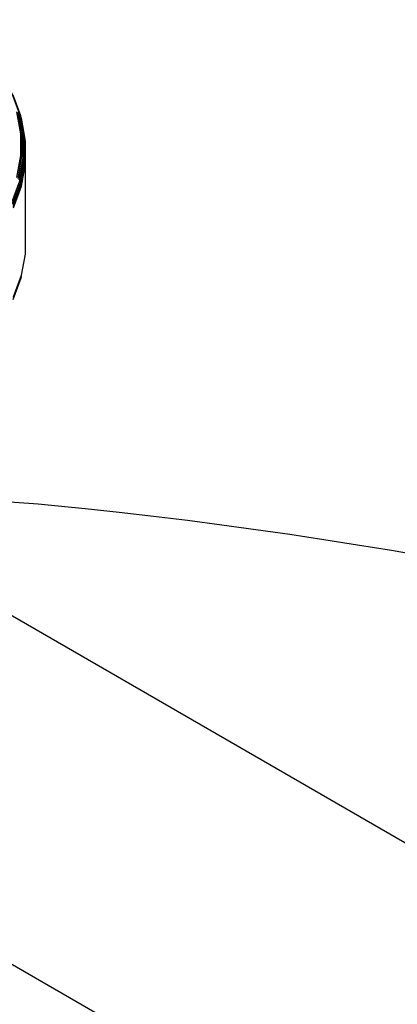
# Model space of a CAD drawing. Extents: x -19547 to -11561, y 2096 to 5601.
# Tile 13 of 168: x -19186.19 to -19180.55, y 3333.96 to 3348.64. Entities that reach past the tile are written whole.
import ezdxf

# ---------------------------------------------------------------- set-up
doc = ezdxf.new("R2010")
doc.units = 0
doc.header["$MEASUREMENT"] = 0
for name, color, linetype in [('PIPING-VENT-ISO', 3, 'CONTINUOUS'), ('TANK', 2, 'CONTINUOUS'), ('TANK-SLOPE', 2, 'CONTINUOUS')]:
    doc.layers.add(name, color=color, linetype=linetype)

# ---------------------------------------------------------------- blocks, each defined once
blk = doc.blocks.new('A$C3406478A')
at = {"layer": 'TANK'}
for p, q in [((8.871, 14.02), (8.752, 14.344)), ((8.882, 14.003), (8.77, 14.31)), ((8.883, 13.734), (8.824, 14.061)), ((8.901, 13.722), (8.842, 14.049)), ((8.918, 13.707), (8.858, 14.036)), ((8.931, 13.691), (8.871, 14.02)), ((8.942, 13.673), (8.882, 14.003)), ((8.895, 13.966), (8.89, 13.985)), ((8.95, 13.655), (8.895, 13.966)), ((8.883, 13.407), (8.883, 13.734)), ((8.901, 13.393), (8.901, 13.722)), ((8.918, 13.377), (8.918, 13.707)), ((8.931, 13.36), (8.931, 13.691)), ((8.942, 13.342), (8.942, 13.673)), ((8.95, 13.323), (8.95, 13.655)), ((8.956, 13.615), (8.955, 13.635)), ((8.955, 13.303), (8.956, 13.615)), ((8.824, 13.08), (8.883, 13.407)), ((8.842, 13.066), (8.901, 13.393)), ((8.858, 13.049), (8.918, 13.377)), ((8.871, 13.031), (8.931, 13.36)), ((8.882, 13.012), (8.942, 13.342)), ((8.89, 12.993), (8.95, 13.323)), ((8.895, 12.972), (8.955, 13.303)), ((8.896, 12.952), (8.956, 13.283)), ((8.956, 13.283), (8.955, 13.303)), ((8.956, 12.06), (8.956, 13.283)), ((8.752, 12.708), (8.871, 13.031)), ((8.763, 12.688), (8.882, 13.012)), ((8.77, 12.668), (8.89, 12.993)), ((8.775, 12.647), (8.895, 12.972)), ((8.776, 12.627), (8.896, 12.952)), ((8.956, 11.956), (8.956, 12.06)), ((8.896, 11.626), (8.955, 11.936)), ((8.955, 11.936), (8.956, 11.956)), ((8.775, 11.281), (8.895, 11.606)), ((8.776, 11.3), (8.896, 11.626)), ((8.89, 11.586), (8.895, 11.606)), ((8.77, 11.262), (8.89, 11.586))]:
    blk.add_line(p, q, dxfattribs=at)

msp = doc.modelspace()

# ---------------------------------------------------------------- linework, layer by layer
at = {"layer": 'PIPING-VENT-ISO'}
for p, q in [((-19189.262, 3341.46, 0), (-19021.658, 3244.694, 0)), ((-19189.794, 3336.571, 0), (-19023.908, 3240.797, 0))]:
    msp.add_line(p, q, dxfattribs=at)
at = {"layer": 'TANK', "elevation": 0}
for points in [[(-19065.483, 3194.538, 0.03226), (-19064.923, 3204.98, 0.071312), (-19070.506, 3241.114, 0.019282), (-19075.476, 3255.428, 0.038312), (-19088.54, 3282.515, 0.044515), (-19108.643, 3311.064, 0.013151), (-19115.536, 3318.766, 0.071312), (-19144.146, 3341.533, 0.106395), (-19176.573, 3352.199, 0.149431), (-19197.935, 3348.071), (-19205.108, 3343.856), (-19206.719, 3336.742)], [(-19065.483, 3194.538, 0.03226), (-19064.923, 3204.98, 0.071312), (-19070.506, 3241.114, 0.019282), (-19075.476, 3255.428, 0.038312), (-19088.54, 3282.515, 0.044515), (-19108.643, 3311.064, 0.013151), (-19115.536, 3318.766, 0.071312), (-19144.146, 3341.533, 0.106395), (-19176.573, 3352.199, 0.149431), (-19197.935, 3348.071), (-19205.108, 3343.856), (-19206.719, 3336.742)], [(-19205.108, 3343.856, -0.16913), (-19181.273, 3349.419, -0.106395), (-19148.846, 3338.753, -0.071312), (-19120.236, 3315.986, -0.016688), (-19111.598, 3306.121, -0.040957), (-19093.241, 3279.735, -0.038238), (-19080.198, 3252.701, -0.019356), (-19075.206, 3238.334, -0.071312), (-19069.623, 3202.199, -0.032043), (-19070.175, 3191.828, -0.032043)], [(-19205.108, 3343.856, -0.16913), (-19181.273, 3349.419, -0.106395), (-19148.846, 3338.753, -0.071312), (-19120.236, 3315.986, -0.016688), (-19111.598, 3306.121, -0.040957), (-19093.241, 3279.735, -0.038238), (-19080.198, 3252.701, -0.019356), (-19075.206, 3238.334, -0.071312), (-19069.623, 3202.199, -0.032043), (-19070.175, 3191.828, -0.032043)], [(-19080.316, 3185.97, 0.049983), (-19078.948, 3201.304, 0.071312), (-19084.261, 3235.69, 0.017305), (-19088.458, 3247.932, 0.040291), (-19101.423, 3275.088, 0.057637), (-19127.125, 3309.529, 0.071312), (-19154.351, 3331.194, 0.106395), (-19185.209, 3341.344, 0.159299), (-19206.719, 3336.742), (-19212.146, 3333.609)], [(-19080.316, 3185.97, 0.049983), (-19078.948, 3201.304, 0.071312), (-19084.261, 3235.69, 0.017305), (-19088.458, 3247.932, 0.040291), (-19101.423, 3275.088, 0.057637), (-19127.125, 3309.529, 0.071312), (-19154.351, 3331.194, 0.106395), (-19185.209, 3341.344, 0.159299), (-19206.719, 3336.742), (-19212.146, 3333.609)]]:
    msp.add_lwpolyline(points, format="xyb", dxfattribs=at)

# ---------------------------------------------------------------- block references
at = {"layer": 'TANK-SLOPE'}
msp.add_blockref('A$C3406478A', (-19195.052, 3333.201, 0), dxfattribs=at)

doc.saveas('drawing.dxf')
